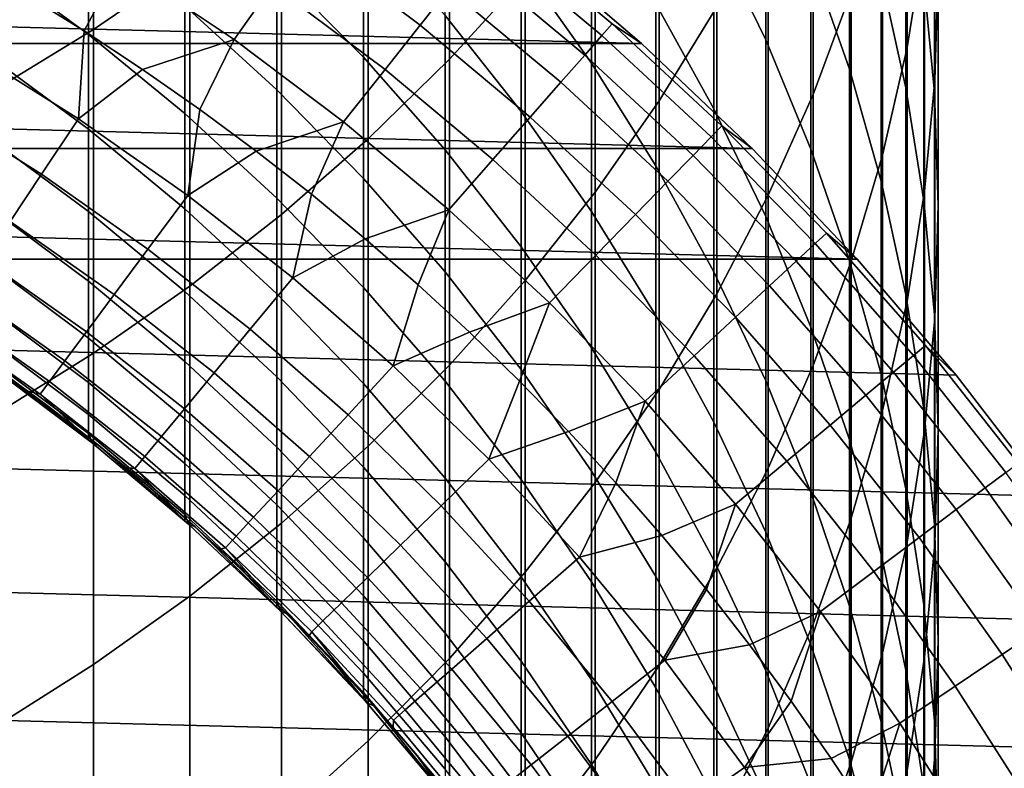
# Model space of a CAD drawing. Header units: metres. Extents: x -28 to 70, y -218 to 27.
# Tile 45 of 246: x 7.06 to 12.3, y -192.39 to -188.41. Entities that reach past the tile are written whole.
import ezdxf

# ---------------------------------------------------------------- set-up
doc = ezdxf.new("R2010")
doc.units = ezdxf.units.M
doc.layers.add('solid_10_261_002_XXX', color=7, linetype='CONTINUOUS')

msp = doc.modelspace()

# ---------------------------------------------------------------- linework, layer by layer
at = {"layer": 'solid_10_261_002_XXX'}
for points in [[(7.456467, -186.668076, 418.859619), (7.456467, -188.456528, 416.467438), (7.968838, -188.106049, 416.212799), (7.968838, -186.324677, 418.59549)], [(9.349153, -186.92308, 415.353302), (9.349153, -188.615677, 412.955475), (9.752155, -188.173203, 412.6521), (9.752155, -186.489075, 415.037994)], [(11.783843, -187.138672, 405.190216), (11.783843, -188.553574, 402.790253), (11.876726, -187.976593, 402.460632), (11.876726, -186.570908, 404.84494)], [(6.920588, -186.988144, 419.105804), (6.920588, -188.783203, 416.704773), (7.456467, -188.456528, 416.467438), (7.456467, -186.668076, 418.859619)], [(10.464751, -187.235855, 412.00946), (10.464751, -188.83699, 409.604309), (10.772099, -188.336029, 409.280609), (10.772099, -186.743927, 411.67218)], [(11.284048, -187.294647, 408.607697), (11.284048, -188.802841, 406.202209), (11.487036, -188.256409, 405.869904), (11.487036, -186.757492, 408.26059)], [(11.932165, -187.395981, 402.128906), (11.932165, -188.727158, 399.723083), (11.949986, -188.135895, 399.406403), (11.949986, -186.813583, 401.796204)], [(8.916676, -187.338104, 415.654846), (8.916676, -189.038773, 413.245544), (9.349153, -188.615677, 412.955475), (9.349153, -186.92308, 415.353302)], [(11.031618, -187.507355, 390.209808), (11.031618, -188.512939, 387.805389), (10.756376, -187.945221, 387.576996), (10.756376, -186.946091, 389.966003)], [(11.477005, -187.58284, 393.12149), (11.477005, -188.667923, 390.713928), (11.272079, -188.081909, 390.459381), (11.272079, -187.003983, 392.851044)], [(11.930133, -187.544678, 399.089752), (11.930133, -188.792801, 396.680969), (11.872668, -188.195084, 396.381561), (11.872668, -186.955368, 398.774109)], [(11.777773, -187.601212, 396.084045), (11.777773, -188.767212, 393.674866), (11.645746, -188.171204, 393.396393), (11.645746, -187.013031, 395.789398)], [(11.65381, -187.701096, 405.532227), (11.65381, -189.125137, 403.116791), (11.783843, -188.553574, 402.790253), (11.783843, -187.138672, 405.190216)], [(10.105136, -187.779175, 384.753815), (10.105136, -188.63562, 382.343994), (9.731189, -188.108185, 382.164642), (9.731189, -187.256821, 384.56012)], [(10.124413, -187.712784, 412.336456), (10.124413, -189.322678, 409.918152), (10.464751, -188.83699, 409.604309), (10.464751, -187.235855, 412.00946)], [(11.045485, -187.821381, 408.948059), (11.045485, -189.338669, 406.528046), (11.284048, -188.802841, 406.202209), (11.284048, -187.294647, 408.607697)], [(8.456086, -187.732849, 415.94165), (8.456086, -189.441208, 413.521454), (8.916676, -189.038773, 413.245544), (8.916676, -187.338104, 415.654846)], [(10.756376, -187.945221, 387.576996), (10.756376, -188.878723, 385.161591), (10.447225, -188.320374, 384.954529), (10.447225, -187.392731, 387.354767)], [(11.876726, -187.976593, 402.460632), (11.876726, -189.31662, 400.038818), (11.932165, -188.727158, 399.723083), (11.932165, -187.395981, 402.128906)], [(8.892533, -187.893768, 379.43689), (8.892533, -188.604935, 377.02594), (8.430468, -188.136459, 376.894684), (8.430468, -187.429047, 379.292877)], [(7.428144, -187.913422, 374.261047), (7.428144, -188.483215, 371.851471), (6.891044, -188.090607, 371.764282), (6.891044, -187.523346, 374.163177)], [(11.272079, -188.081909, 390.459381), (11.272079, -189.094086, 388.039154), (11.031618, -188.512939, 387.805389), (11.031618, -187.507355, 390.209808)], [(11.949986, -188.135895, 399.406403), (11.949986, -189.392441, 396.981384), (11.930133, -188.792801, 396.680969), (11.930133, -187.544678, 399.089752)], [(9.731189, -188.108185, 382.164642), (9.731189, -188.893784, 379.746796), (9.326563, -188.382523, 379.588348), (9.326563, -187.60144, 381.992279)], [(11.645746, -188.171204, 393.396393), (11.645746, -189.263565, 390.972626), (11.477005, -188.667923, 390.713928), (11.477005, -187.58284, 393.12149)], [(11.872668, -188.195084, 396.381561), (11.872668, -189.368988, 393.956024), (11.777773, -188.767212, 393.674866), (11.777773, -187.601212, 396.084045)], [(8.430468, -188.136459, 376.894684), (8.430468, -188.778107, 374.478027), (7.941825, -188.332108, 374.366119), (7.941825, -187.69368, 376.77063)], [(7.968838, -188.106049, 416.212799), (7.968838, -189.821671, 413.782318), (8.456086, -189.441208, 413.521454), (8.456086, -187.732849, 415.94165)], [(9.752155, -188.173203, 412.6521), (9.752155, -189.79155, 410.22113), (10.124413, -189.322678, 409.918152), (10.124413, -187.712784, 412.336456)], [(11.487036, -188.256409, 405.869904), (11.487036, -189.689453, 403.439178), (11.65381, -189.125137, 403.116791), (11.65381, -187.701096, 405.532227)], [(8.58322, -187.976624, 289.798401), (9.193361, -188.434494, 289.798401), (9.346621, -188.240845, 288.429871), (8.726308, -187.77536, 288.429871)], [(10.447225, -188.320374, 384.954529), (10.447225, -189.182098, 382.529846), (10.105136, -188.63562, 382.343994), (10.105136, -187.779175, 384.753815)], [(7.598282, -188.104233, 292.50061), (8.20316, -188.51123, 292.50061), (8.408746, -188.222046, 291.156036), (7.788708, -187.804855, 291.156036)], [(10.772099, -188.336029, 409.280609), (10.772099, -189.862228, 406.846436), (11.045485, -189.338669, 406.528046), (11.045485, -187.821381, 408.948059)], [(9.326563, -188.382523, 379.588348), (9.326563, -189.097656, 377.164001), (8.892533, -188.604935, 377.02594), (8.892533, -187.893768, 379.43689)], [(7.941825, -188.332108, 374.366119), (7.941825, -188.904617, 371.945068), (7.428144, -188.483215, 371.851471), (7.428144, -187.913422, 374.261047)], [(9.551372, -187.982147, 285.668823), (10.159945, -188.489853, 285.668823), (10.214375, -188.427917, 284.28064), (9.602541, -187.917511, 284.28064)], [(9.602541, -187.917511, 284.28064), (10.214375, -188.427917, 284.28064), (10.371525, -188.53125, 282.899994), (9.754466, -188.004242, 282.899994)], [(11.031618, -188.512939, 387.805389), (11.031618, -189.452469, 385.37439), (10.756376, -188.878723, 385.161591), (10.756376, -187.945221, 387.576996)], [(8.408746, -188.222046, 291.156036), (9.006485, -188.670593, 291.156036), (9.193361, -188.434494, 289.798401), (8.58322, -187.976624, 289.798401)], [(9.466021, -188.089996, 287.052612), (10.069156, -188.593155, 287.052612), (10.159945, -188.489853, 285.668823), (9.551372, -187.982147, 285.668823)], [(11.783843, -188.553574, 402.790253), (11.783843, -189.902405, 400.35257), (11.876726, -189.31662, 400.038818), (11.876726, -187.976593, 402.460632)], [(10.371217, -188.530991, 220.899994), (-10.371217, -188.530991, 220.899994), (-9.754444, -188.004227, 220.899994)], [(10.371217, -188.530991, 220.899994), (-9.754444, -188.004227, 220.899994), (9.754444, -188.004227, 220.899994)], [(9.754466, -188.004242, 221.899994), (10.371525, -188.53125, 221.899994), (10.371217, -188.530991, 220.899994), (9.754444, -188.004227, 220.899994)], [(9.754466, -188.004242, 282.899994), (10.371525, -188.53125, 282.899994), (10.371525, -188.53125, 221.899994), (9.754466, -188.004242, 221.899994)], [(6.773526, -188.554718, 295.15686), (7.088866, -188.268219, 293.828735), (6.767222, -188.080566, 293.828735)], [(7.428144, -188.483215, 371.851471), (7.428144, -188.986969, 369.427246), (6.891044, -188.592148, 369.3508), (6.891044, -188.090607, 371.764282)], [(7.088866, -188.268219, 293.828735), (7.40531, -188.464493, 293.828735), (7.598282, -188.104233, 292.50061)], [(7.40531, -188.464493, 293.828735), (7.716322, -188.669281, 293.828735), (8.20316, -188.51123, 292.50061), (7.598282, -188.104233, 292.50061)], [(9.346621, -188.240845, 288.429871), (9.942148, -188.737656, 288.429871), (10.069156, -188.593155, 287.052612), (9.466021, -188.089996, 287.052612)], [(11.477005, -188.667923, 390.713928), (11.477005, -189.686844, 388.277588), (11.272079, -189.094086, 388.039154), (11.272079, -188.081909, 390.459381)], [(7.456467, -188.456528, 416.467438), (7.456467, -190.178986, 414.027283), (7.968838, -189.821671, 413.782318), (7.968838, -188.106049, 416.212799)], [(8.892533, -188.604935, 377.02594), (8.892533, -189.249985, 374.596436), (8.430468, -188.778107, 374.478027), (8.430468, -188.136459, 376.894684)], [(10.105136, -188.63562, 382.343994), (10.105136, -189.425919, 379.911682), (9.731189, -188.893784, 379.746796), (9.731189, -188.108185, 382.164642)], [(11.932165, -188.727158, 399.723083), (11.932165, -189.992142, 397.281799), (11.949986, -189.392441, 396.981384), (11.949986, -188.135895, 399.406403)], [(9.349153, -188.615677, 412.955475), (9.349153, -190.242126, 410.512268), (9.752155, -189.79155, 410.22113), (9.752155, -188.173203, 412.6521)], [(11.777773, -188.767212, 393.674866), (11.777773, -189.866959, 391.234741), (11.645746, -189.263565, 390.972626), (11.645746, -188.171204, 393.396393)], [(11.930133, -188.792801, 396.680969), (11.930133, -189.974655, 394.239014), (11.872668, -189.368988, 393.956024), (11.872668, -188.195084, 396.381561)], [(8.20316, -188.51123, 292.50061), (8.786285, -188.948822, 292.50061), (9.006485, -188.670593, 291.156036), (8.408746, -188.222046, 291.156036)], [(9.193361, -188.434494, 289.798401), (9.779124, -188.923157, 289.798401), (9.942148, -188.737656, 288.429871), (9.346621, -188.240845, 288.429871)], [(11.284048, -188.802841, 406.202209), (11.284048, -190.244766, 403.756409), (11.487036, -189.689453, 403.439178), (11.487036, -188.256409, 405.869904)], [(6.773526, -188.554718, 295.15686), (7.375729, -188.931519, 295.15686), (7.40531, -188.464493, 293.828735), (7.088866, -188.268219, 293.828735)], [(8.430468, -188.778107, 374.478027), (8.430468, -189.3535, 372.044769), (7.941825, -188.904617, 371.945068), (7.941825, -188.332108, 374.366119)], [(10.756376, -188.878723, 385.161591), (10.756376, -189.745895, 382.721588), (10.447225, -189.182098, 382.529846), (10.447225, -188.320374, 384.954529)], [(10.464751, -188.83699, 409.604309), (10.464751, -190.371841, 407.156342), (10.772099, -189.862228, 406.846436), (10.772099, -188.336029, 409.280609)], [(9.731189, -188.893784, 379.746796), (9.731189, -189.613052, 377.308411), (9.326563, -189.097656, 377.164001), (9.326563, -188.382523, 379.588348)], [(6.920588, -188.783203, 416.704773), (6.920588, -190.512009, 414.255615), (7.456467, -190.178986, 414.027283), (7.456467, -188.456528, 416.467438)], [(7.375729, -188.931519, 295.15686), (7.716322, -188.669281, 293.828735), (7.40531, -188.464493, 293.828735)], [(9.006485, -188.670593, 291.156036), (9.58034, -189.149338, 291.156036), (9.779124, -188.923157, 289.798401), (9.193361, -188.434494, 289.798401)], [(10.159945, -188.489853, 285.668823), (10.741576, -189.028198, 285.668823), (10.799122, -188.969147, 284.28064), (10.214375, -188.427917, 284.28064)], [(10.214375, -188.427917, 284.28064), (10.799122, -188.969147, 284.28064), (10.960155, -189.089844, 282.899994), (10.371525, -188.53125, 282.899994)], [(7.941825, -188.904617, 371.945068), (7.941825, -189.410767, 369.509277), (7.428144, -188.986969, 369.427246), (7.428144, -188.483215, 371.851471)], [(7.716322, -188.669281, 293.828735), (8.021675, -188.882401, 293.828735), (8.20316, -188.51123, 292.50061)], [(8.021675, -188.882401, 293.828735), (8.321145, -189.103714, 293.828735), (8.786285, -188.948822, 292.50061), (8.20316, -188.51123, 292.50061)], [(10.069156, -188.593155, 287.052612), (10.645589, -189.126694, 287.052612), (10.741576, -189.028198, 285.668823), (10.159945, -188.489853, 285.668823)], [(11.272079, -189.094086, 388.039154), (11.272079, -190.03978, 385.592194), (11.031618, -189.452469, 385.37439), (11.031618, -188.512939, 387.805389)], [(10.960328, -189.090042, 220.899994), (-10.960328, -189.090042, 220.899994), (-10.371217, -188.530991, 220.899994)], [(10.960328, -189.090042, 220.899994), (-10.371217, -188.530991, 220.899994), (10.371217, -188.530991, 220.899994)], [(6.5934, -188.860413, 296.501465), (7.179589, -189.227188, 296.501465), (7.375729, -188.931519, 295.15686), (6.773526, -188.554718, 295.15686)], [(10.371525, -188.53125, 221.899994), (10.960155, -189.089844, 221.899994), (10.960328, -189.090042, 220.899994), (10.371217, -188.530991, 220.899994)], [(10.371525, -188.53125, 282.899994), (10.960155, -189.089844, 282.899994), (10.960155, -189.089844, 221.899994), (10.371525, -188.53125, 221.899994)], [(11.65381, -189.125137, 403.116791), (11.65381, -190.482666, 400.663361), (11.783843, -189.902405, 400.35257), (11.783843, -188.553574, 402.790253)], [(7.428144, -188.986969, 369.427246), (7.428144, -189.424332, 366.990143), (6.891044, -189.027557, 366.92453), (6.891044, -188.592148, 369.3508)], [(9.326563, -189.097656, 377.164001), (9.326563, -189.746292, 374.720978), (8.892533, -189.249985, 374.596436), (8.892533, -188.604935, 377.02594)], [(8.916676, -189.038773, 413.245544), (8.916676, -190.673004, 410.79071), (9.349153, -190.242126, 410.512268), (9.349153, -188.615677, 412.955475)], [(9.942148, -188.737656, 288.429871), (10.511311, -189.264465, 288.429871), (10.645589, -189.126694, 287.052612), (10.069156, -188.593155, 287.052612)], [(7.375729, -188.931519, 295.15686), (7.957025, -189.339828, 295.15686), (8.021675, -188.882401, 293.828735), (7.716322, -188.669281, 293.828735)], [(8.786285, -188.948822, 292.50061), (9.34611, -189.415848, 292.50061), (9.58034, -189.149338, 291.156036), (9.006485, -188.670593, 291.156036)], [(10.447225, -189.182098, 382.529846), (10.447225, -189.97728, 380.08255), (10.105136, -189.425919, 379.911682), (10.105136, -188.63562, 382.343994)], [(11.645746, -189.263565, 390.972626), (11.645746, -190.289337, 388.519958), (11.477005, -189.686844, 388.277588), (11.477005, -188.667923, 390.713928)], [(11.876726, -189.31662, 400.038818), (11.876726, -190.589996, 397.581299), (11.932165, -189.992142, 397.281799), (11.932165, -188.727158, 399.723083)], [(8.892533, -189.249985, 374.596436), (8.892533, -189.828445, 372.150238), (8.430468, -189.3535, 372.044769), (8.430468, -188.778107, 374.478027)], [(9.779124, -188.923157, 289.798401), (10.338954, -189.44133, 289.798401), (10.511311, -189.264465, 288.429871), (9.942148, -188.737656, 288.429871)], [(11.872668, -189.368988, 393.956024), (11.872668, -190.476212, 391.499359), (11.777773, -189.866959, 391.234741), (11.777773, -188.767212, 393.674866)], [(10.124413, -189.322678, 409.918152), (10.124413, -190.865906, 407.456787), (10.464751, -190.371841, 407.156342), (10.464751, -188.83699, 409.604309)], [(11.045485, -189.338669, 406.528046), (11.045485, -190.789291, 404.067505), (11.284048, -190.244766, 403.756409), (11.284048, -188.802841, 406.202209)], [(11.949986, -189.392441, 396.981384), (11.949986, -190.582291, 394.522919), (11.930133, -189.974655, 394.239014), (11.930133, -188.792801, 396.680969)], [(6.440533, -189.119843, 297.8591), (7.013131, -189.478119, 297.8591), (7.179589, -189.227188, 296.501465), (6.5934, -188.860413, 296.501465)], [(7.957025, -189.339828, 295.15686), (8.321145, -189.103714, 293.828735), (8.021675, -188.882401, 293.828735)], [(11.031618, -189.452469, 385.37439), (11.031618, -190.325241, 382.91864), (10.756376, -189.745895, 382.721588), (10.756376, -188.878723, 385.161591)], [(7.179589, -189.227188, 296.501465), (7.745427, -189.624634, 296.501465), (7.957025, -189.339828, 295.15686), (7.375729, -188.931519, 295.15686)], [(8.430468, -189.3535, 372.044769), (8.430468, -189.862213, 369.59668), (7.941825, -189.410767, 369.509277), (7.941825, -188.904617, 371.945068)], [(9.58034, -189.149338, 291.156036), (10.128791, -189.656967, 291.156036), (10.338954, -189.44133, 289.798401), (9.779124, -188.923157, 289.798401)], [(10.105136, -189.425919, 379.911682), (10.105136, -190.149506, 377.45871), (9.731189, -189.613052, 377.308411), (9.731189, -188.893784, 379.746796)], [(7.941825, -189.410767, 369.509277), (7.941825, -189.850204, 367.060608), (7.428144, -189.424332, 366.990143), (7.428144, -188.986969, 369.427246)], [(8.321145, -189.103714, 293.828735), (8.614512, -189.333069, 293.828735), (8.786285, -188.948822, 292.50061)], [(8.614512, -189.333069, 293.828735), (8.901562, -189.570267, 293.828735), (9.34611, -189.415848, 292.50061), (8.786285, -188.948822, 292.50061)], [(10.741576, -189.028198, 285.668823), (11.294723, -189.595779, 285.668823), (11.355231, -189.539764, 284.28064), (10.799122, -188.969147, 284.28064)], [(10.799122, -188.969147, 284.28064), (11.355231, -189.539764, 284.28064), (11.518744, -189.678482, 282.899994), (10.960155, -189.089844, 282.899994)], [(7.428144, -189.424332, 366.990143), (7.428144, -189.794952, 364.542023), (6.891044, -189.39653, 364.487274), (6.891044, -189.027557, 366.92453)], [(8.456086, -189.441208, 413.521454), (8.456086, -191.082809, 411.055511), (8.916676, -190.673004, 410.79071), (8.916676, -189.038773, 413.245544)], [(10.645589, -189.126694, 287.052612), (11.193792, -189.689194, 287.052612), (11.294723, -189.595779, 285.668823), (10.741576, -189.028198, 285.668823)], [(11.518719, -189.678452, 220.899994), (-11.518719, -189.678452, 220.899994), (-10.960328, -189.090042, 220.899994)], [(11.518719, -189.678452, 220.899994), (-10.960328, -189.090042, 220.899994), (10.960328, -189.090042, 220.899994)], [(9.731189, -189.613052, 377.308411), (9.731189, -190.265442, 374.851257), (9.326563, -189.746292, 374.720978), (9.326563, -189.097656, 377.164001)], [(10.960155, -189.089844, 221.899994), (11.518744, -189.678482, 221.899994), (11.518719, -189.678452, 220.899994), (10.960328, -189.090042, 220.899994)], [(10.960155, -189.089844, 282.899994), (11.518744, -189.678482, 282.899994), (11.518744, -189.678482, 221.899994), (10.960155, -189.089844, 221.899994)], [(11.477005, -189.686844, 388.277588), (11.477005, -190.638824, 385.814362), (11.272079, -190.03978, 385.592194), (11.272079, -189.094086, 388.039154)], [(7.957025, -189.339828, 295.15686), (8.515766, -189.778503, 295.15686), (8.614512, -189.333069, 293.828735), (8.321145, -189.103714, 293.828735)], [(9.34611, -189.415848, 292.50061), (9.881152, -189.911072, 292.50061), (10.128791, -189.656967, 291.156036), (9.58034, -189.149338, 291.156036)], [(10.511311, -189.264465, 288.429871), (11.0526, -189.819885, 288.429871), (11.193792, -189.689194, 287.052612), (10.645589, -189.126694, 287.052612)], [(11.487036, -189.689453, 403.439178), (11.487036, -191.055588, 400.970215), (11.65381, -190.482666, 400.663361), (11.65381, -189.125137, 403.116791)], [(10.756376, -189.745895, 382.721588), (10.756376, -190.546112, 380.25882), (10.447225, -189.97728, 380.08255), (10.447225, -189.182098, 382.529846)], [(7.013131, -189.478119, 297.8591), (7.56585, -189.866348, 297.8591), (7.745427, -189.624634, 296.501465), (7.179589, -189.227188, 296.501465)], [(9.326563, -189.746292, 374.720978), (9.326563, -190.327957, 372.2612), (8.892533, -189.828445, 372.150238), (8.892533, -189.249985, 374.596436)], [(10.338954, -189.44133, 289.798401), (10.871367, -189.987625, 289.798401), (11.0526, -189.819885, 288.429871), (10.511311, -189.264465, 288.429871)], [(11.777773, -189.866959, 391.234741), (11.777773, -190.899658, 388.765472), (11.645746, -190.289337, 388.519958), (11.645746, -189.263565, 390.972626)], [(7.745427, -189.624634, 296.501465), (8.28931, -190.051651, 296.501465), (8.515766, -189.778503, 295.15686), (7.957025, -189.339828, 295.15686)], [(8.892533, -189.828445, 372.150238), (8.892533, -190.339859, 369.689148), (8.430468, -189.862213, 369.59668), (8.430468, -189.3535, 372.044769)], [(8.515766, -189.778503, 295.15686), (8.901562, -189.570267, 293.828735), (8.614512, -189.333069, 293.828735)], [(9.752155, -189.79155, 410.22113), (9.752155, -191.34288, 407.746826), (10.124413, -190.865906, 407.456787), (10.124413, -189.322678, 409.918152)], [(10.772099, -189.862228, 406.846436), (10.772099, -191.32135, 404.37146), (11.045485, -190.789291, 404.067505), (11.045485, -189.338669, 406.528046)], [(11.783843, -189.902405, 400.35257), (11.783843, -191.184128, 397.878937), (11.876726, -190.589996, 397.581299), (11.876726, -189.31662, 400.038818)], [(7.428144, -189.794952, 364.542023), (7.428144, -190.098572, 362.084686), (6.891044, -189.698807, 362.040833), (6.891044, -189.39653, 364.487274)], [(8.430468, -189.862213, 369.59668), (8.430468, -190.303864, 367.13562), (7.941825, -189.850204, 367.060608), (7.941825, -189.410767, 369.509277)], [(11.930133, -189.974655, 394.239014), (11.930133, -191.089371, 391.765686), (11.872668, -190.476212, 391.499359), (11.872668, -189.368988, 393.956024)], [(11.932165, -189.992142, 397.281799), (11.932165, -191.189972, 394.806854), (11.949986, -190.582291, 394.522919), (11.949986, -189.392441, 396.981384)], [(7.941825, -189.850204, 367.060608), (7.941825, -190.222595, 364.6008), (7.428144, -189.794952, 364.542023), (7.428144, -189.424332, 366.990143)], [(7.968838, -189.821671, 413.782318), (7.968838, -191.470261, 411.305878), (8.456086, -191.082809, 411.055511), (8.456086, -189.441208, 413.521454)], [(8.901562, -189.570267, 293.828735), (9.182081, -189.81517, 293.828735), (9.34611, -189.415848, 292.50061)], [(9.182081, -189.81517, 293.828735), (9.455868, -190.067566, 293.828735), (9.881152, -189.911072, 292.50061), (9.34611, -189.415848, 292.50061)], [(10.447225, -189.97728, 380.08255), (10.447225, -190.705307, 377.614441), (10.105136, -190.149506, 377.45871), (10.105136, -189.425919, 379.911682)], [(10.128791, -189.656967, 291.156036), (10.650381, -190.192169, 291.156036), (10.871367, -189.987625, 289.798401), (10.338954, -189.44133, 289.798401)], [(11.272079, -190.03978, 385.592194), (11.272079, -190.918289, 383.120331), (11.031618, -190.325241, 382.91864), (11.031618, -189.452469, 385.37439)], [(6.876617, -189.683899, 299.227631), (7.418578, -190.064575, 299.227631), (7.56585, -189.866348, 297.8591), (7.013131, -189.478119, 297.8591)], [(8.515766, -189.778503, 295.15686), (9.050368, -190.246277, 295.15686), (9.182081, -189.81517, 293.828735), (8.901562, -189.570267, 293.828735)], [(11.294723, -189.595779, 285.668823), (11.817918, -190.191071, 285.668823), (11.881228, -190.13826, 284.28064), (11.355231, -189.539764, 284.28064)], [(11.355231, -189.539764, 284.28064), (11.881228, -190.13826, 284.28064), (12.045762, -190.295532, 282.899994), (11.518744, -189.678482, 282.899994)], [(10.105136, -190.149506, 377.45871), (10.105136, -190.805801, 374.986877), (9.731189, -190.265442, 374.851257), (9.731189, -189.613052, 377.308411)], [(11.193792, -189.689194, 287.052612), (11.712312, -190.279175, 287.052612), (11.817918, -190.191071, 285.668823), (11.294723, -189.595779, 285.668823)], [(7.56585, -189.866348, 297.8591), (8.097123, -190.283463, 297.8591), (8.28931, -190.051651, 296.501465), (7.745427, -189.624634, 296.501465)], [(9.881152, -189.911072, 292.50061), (10.38999, -190.433182, 292.50061), (10.650381, -190.192169, 291.156036), (10.128791, -189.656967, 291.156036)], [(12.539787, -190.939407, 220.899994), (-12.045615, -190.295349, 220.899994), (-11.518719, -189.678452, 220.899994), (12.045615, -190.295349, 220.899994)], [(12.045615, -190.295349, 220.899994), (-11.518719, -189.678452, 220.899994), (11.518719, -189.678452, 220.899994)], [(6.770264, -189.844223, 300.604889), (7.303842, -190.219009, 300.604889), (7.418578, -190.064575, 299.227631), (6.876617, -189.683899, 299.227631)], [(7.428144, -190.098572, 362.084686), (7.428144, -190.334946, 359.619995), (6.891044, -189.934143, 359.587067), (6.891044, -189.698807, 362.040833)], [(11.0526, -189.819885, 288.429871), (11.564579, -190.40242, 288.429871), (11.712312, -190.279175, 287.052612), (11.193792, -189.689194, 287.052612)], [(11.284048, -190.244766, 403.756409), (11.284048, -191.619339, 401.272156), (11.487036, -191.055588, 400.970215), (11.487036, -189.689453, 403.439178)], [(11.645746, -190.289337, 388.519958), (11.645746, -191.247711, 386.040161), (11.477005, -190.638824, 385.814362), (11.477005, -189.686844, 388.277588)], [(11.518744, -189.678482, 221.899994), (12.045762, -190.295532, 221.899994), (12.045615, -190.295349, 220.899994), (11.518719, -189.678452, 220.899994)], [(11.518744, -189.678482, 282.899994), (12.045762, -190.295532, 282.899994), (12.045762, -190.295532, 221.899994), (11.518744, -189.678482, 221.899994)], [(8.28931, -190.051651, 296.501465), (8.809695, -190.506989, 296.501465), (9.050368, -190.246277, 295.15686), (8.515766, -189.778503, 295.15686)], [(9.731189, -190.265442, 374.851257), (9.731189, -190.850479, 372.377228), (9.326563, -190.327957, 372.2612), (9.326563, -189.746292, 374.720978)], [(11.031618, -190.325241, 382.91864), (11.031618, -191.130615, 380.439941), (10.756376, -190.546112, 380.25882), (10.756376, -189.745895, 382.721588)], [(7.941825, -190.222595, 364.6008), (7.941825, -190.527664, 362.131775), (7.428144, -190.098572, 362.084686), (7.428144, -189.794952, 364.542023)], [(7.456467, -190.178986, 414.027283), (7.456467, -191.834137, 411.540985), (7.968838, -191.470261, 411.305878), (7.968838, -189.821671, 413.782318)], [(9.326563, -190.327957, 372.2612), (9.326563, -190.842224, 369.786407), (8.892533, -190.339859, 369.689148), (8.892533, -189.828445, 372.150238)], [(9.050368, -190.246277, 295.15686), (9.455868, -190.067566, 293.828735), (9.182081, -189.81517, 293.828735)], [(9.349153, -190.242126, 410.512268), (9.349153, -191.801239, 408.025574), (9.752155, -191.34288, 407.746826), (9.752155, -189.79155, 410.22113)], [(10.871367, -189.987625, 289.798401), (11.374951, -190.560608, 289.798401), (11.564579, -190.40242, 288.429871), (11.0526, -189.819885, 288.429871)], [(6.694238, -189.958832, 301.988678), (7.221824, -190.329407, 301.988678), (7.303842, -190.219009, 300.604889), (6.770264, -189.844223, 300.604889)], [(7.418578, -190.064575, 299.227631), (7.939509, -190.473572, 299.227631), (8.097123, -190.283463, 297.8591), (7.56585, -189.866348, 297.8591)], [(8.430468, -190.303864, 367.13562), (8.430468, -190.678146, 364.663422), (7.941825, -190.222595, 364.6008), (7.941825, -189.850204, 367.060608)], [(8.892533, -190.339859, 369.689148), (8.892533, -190.783875, 367.215027), (8.430468, -190.303864, 367.13562), (8.430468, -189.862213, 369.59668)], [(10.464751, -190.371841, 407.156342), (10.464751, -191.839233, 404.667328), (10.772099, -191.32135, 404.37146), (10.772099, -189.862228, 406.846436)], [(11.872668, -190.476212, 391.499359), (11.872668, -191.5159, 389.013367), (11.777773, -190.899658, 388.765472), (11.777773, -189.866959, 391.234741)], [(7.428144, -190.334946, 359.619995), (7.428144, -190.503922, 357.149719), (6.891044, -190.102356, 357.127777), (6.891044, -189.934143, 359.587067)], [(9.455868, -190.067566, 293.828735), (9.722718, -190.327286, 293.828735), (9.881152, -189.911072, 292.50061)], [(9.722718, -190.327286, 293.828735), (9.982438, -190.594131, 293.828735), (10.38999, -190.433182, 292.50061), (9.881152, -189.911072, 292.50061)], [(11.65381, -190.482666, 400.663361), (11.65381, -191.772675, 398.173767), (11.783843, -191.184128, 397.878937), (11.783843, -189.902405, 400.35257)], [(6.64866, -190.027527, 303.376862), (7.172654, -190.395599, 303.376862), (7.221824, -190.329407, 301.988678), (6.694238, -189.958832, 301.988678)], [(10.756376, -190.546112, 380.25882), (10.756376, -191.278748, 377.775116), (10.447225, -190.705307, 377.614441), (10.447225, -189.97728, 380.08255)], [(10.650381, -190.192169, 291.156036), (11.143728, -190.75351, 291.156036), (11.374951, -190.560608, 289.798401), (10.871367, -189.987625, 289.798401)], [(11.949986, -190.582291, 394.522919), (11.949986, -191.704529, 392.032898), (11.930133, -191.089371, 391.765686), (11.930133, -189.974655, 394.239014)], [(6.837697, -190.18866, 304.757507), (7.106823, -190.380814, 304.757507), (7.172654, -190.395599, 303.376862), (6.64866, -190.027527, 303.376862)], [(11.477005, -190.638824, 385.814362), (11.477005, -191.523178, 383.32605), (11.272079, -190.918289, 383.120331), (11.272079, -190.03978, 385.592194)], [(11.876726, -190.589996, 397.581299), (11.876726, -191.795776, 395.089905), (11.932165, -191.189972, 394.806854), (11.932165, -189.992142, 397.281799)], [(7.303842, -190.219009, 300.604889), (7.816717, -190.621674, 300.604889), (7.939509, -190.473572, 299.227631), (7.418578, -190.064575, 299.227631)], [(8.097123, -190.283463, 297.8591), (8.605444, -190.728241, 297.8591), (8.809695, -190.506989, 296.501465), (8.28931, -190.051651, 296.501465)], [(9.050368, -190.246277, 295.15686), (9.559317, -190.741852, 295.15686), (9.722718, -190.327286, 293.828735), (9.455868, -190.067566, 293.828735)], [(7.428144, -190.503922, 357.149719), (7.428144, -190.605347, 354.675781), (6.891044, -190.203339, 354.664795), (6.891044, -190.102356, 357.127777)], [(7.941825, -190.527664, 362.131775), (7.941825, -190.765167, 359.655334), (7.428144, -190.334946, 359.619995), (7.428144, -190.098572, 362.084686)], [(11.817918, -190.191071, 285.668823), (12.309773, -190.812515, 285.668823), (12.37572, -190.763031, 284.28064), (11.881228, -190.13826, 284.28064)], [(11.881228, -190.13826, 284.28064), (12.37572, -190.763031, 284.28064), (12.539763, -190.939331, 282.899994), (12.045762, -190.295532, 282.899994)], [(6.837697, -190.18866, 304.757507), (6.944026, -190.263245, 320.899994), (7.215568, -190.4617, 320.899994), (7.106823, -190.380814, 304.757507)], [(6.920588, -190.512009, 414.255615), (6.920588, -192.173279, 411.760132), (7.456467, -191.834137, 411.540985), (7.456467, -190.178986, 414.027283)], [(10.447225, -190.705307, 377.614441), (10.447225, -191.365662, 375.12735), (10.105136, -190.805801, 374.986877), (10.105136, -190.149506, 377.45871)], [(10.38999, -190.433182, 292.50061), (10.871276, -190.980789, 292.50061), (11.143728, -190.75351, 291.156036), (10.650381, -190.192169, 291.156036)], [(11.712312, -190.279175, 287.052612), (12.199773, -190.895065, 287.052612), (12.309773, -190.812515, 285.668823), (11.817918, -190.191071, 285.668823)], [(7.428144, -190.605347, 354.675781), (7.428144, -190.63916, 352.200012), (6.915122, -190.254044, 352.200012), (6.891044, -190.203339, 354.664795)], [(7.221824, -190.329407, 301.988678), (7.72894, -190.727554, 301.988678), (7.816717, -190.621674, 300.604889), (7.303842, -190.219009, 300.604889)], [(8.430468, -190.678146, 364.663422), (8.430468, -190.984741, 362.181915), (7.941825, -190.527664, 362.131775), (7.941825, -190.222595, 364.6008)], [(8.809695, -190.506989, 296.501465), (9.305109, -190.98938, 296.501465), (9.559317, -190.741852, 295.15686), (9.050368, -190.246277, 295.15686)], [(8.916676, -190.673004, 410.79071), (8.916676, -192.239563, 408.292114), (9.349153, -191.801239, 408.025574), (9.349153, -190.242126, 410.512268)], [(11.045485, -190.789291, 404.067505), (11.045485, -192.17218, 401.568268), (11.284048, -191.619339, 401.272156), (11.284048, -190.244766, 403.756409)], [(12.999373, -191.608063, 220.899994), (-12.539787, -190.939407, 220.899994), (-12.045615, -190.295349, 220.899994), (12.539787, -190.939407, 220.899994)], [(6.915213, -190.254135, 320.899994), (6.915122, -190.254044, 352.200012), (7.428144, -190.63916, 352.200012)], [(7.450587, -190.657043, 320.899994), (6.915213, -190.254135, 320.899994), (7.428144, -190.63916, 352.200012), (7.450703, -190.65712, 352.200012)], [(6.944026, -190.263245, 320.899994), (6.915213, -190.254135, 320.899994), (7.450587, -190.657043, 320.899994)], [(7.215568, -190.4617, 320.899994), (6.944026, -190.263245, 320.899994), (7.450587, -190.657043, 320.899994)], [(7.939509, -190.473572, 299.227631), (8.437935, -190.909698, 299.227631), (8.605444, -190.728241, 297.8591), (8.097123, -190.283463, 297.8591)], [(8.892533, -190.783875, 367.215027), (8.892533, -191.160126, 364.729675), (8.430468, -190.678146, 364.663422), (8.430468, -190.303864, 367.13562)], [(10.105136, -190.805801, 374.986877), (10.105136, -191.394333, 372.498016), (9.731189, -190.850479, 372.377228), (9.731189, -190.265442, 374.851257)], [(11.564579, -190.40242, 288.429871), (12.045891, -191.010544, 288.429871), (12.199773, -190.895065, 287.052612), (11.712312, -190.279175, 287.052612)], [(11.777773, -190.899658, 388.765472), (11.777773, -191.864517, 386.268921), (11.645746, -191.247711, 386.040161), (11.645746, -190.289337, 388.519958)], [(12.045762, -190.295532, 221.899994), (12.539763, -190.939331, 221.899994), (12.539787, -190.939407, 220.899994), (12.045615, -190.295349, 220.899994)], [(12.045762, -190.295532, 282.899994), (12.539763, -190.939331, 282.899994), (12.539763, -190.939331, 221.899994), (12.045762, -190.295532, 221.899994)], [(7.172654, -190.395599, 303.376862), (7.676317, -190.791016, 303.376862), (7.72894, -190.727554, 301.988678), (7.221824, -190.329407, 301.988678)], [(7.941825, -190.765167, 359.655334), (7.941825, -190.934937, 357.173309), (7.428144, -190.503922, 357.149719), (7.428144, -190.334946, 359.619995)], [(9.326563, -190.842224, 369.786407), (9.326563, -191.288696, 367.298523), (8.892533, -190.783875, 367.215027), (8.892533, -190.339859, 369.689148)], [(9.731189, -190.850479, 372.377228), (9.731189, -191.367722, 369.888153), (9.326563, -190.842224, 369.786407), (9.326563, -190.327957, 372.2612)], [(9.559317, -190.741852, 295.15686), (9.982438, -190.594131, 293.828735), (9.722718, -190.327286, 293.828735)], [(11.272079, -190.918289, 383.120331), (11.272079, -191.728943, 380.625366), (11.031618, -191.130615, 380.439941), (11.031618, -190.325241, 382.91864)], [(7.106823, -190.380814, 304.757507), (7.215568, -190.4617, 320.899994), (7.481603, -190.667847, 320.899994), (7.370553, -190.580307, 304.757507)], [(7.106823, -190.380814, 304.757507), (7.370553, -190.580307, 304.757507), (7.172654, -190.395599, 303.376862)], [(7.370553, -190.580307, 304.757507), (7.628685, -190.787003, 304.757507), (7.676317, -190.791016, 303.376862), (7.172654, -190.395599, 303.376862)], [(10.124413, -190.865906, 407.456787), (10.124413, -192.341324, 404.954193), (10.464751, -191.839233, 404.667328), (10.464751, -190.371841, 407.156342)], [(11.374951, -190.560608, 289.798401), (11.848371, -191.158768, 289.798401), (12.045891, -191.010544, 288.429871), (11.564579, -190.40242, 288.429871)], [(7.481603, -190.667847, 320.899994), (7.215568, -190.4617, 320.899994), (7.450587, -190.657043, 320.899994)], [(9.982438, -190.594131, 293.828735), (10.234837, -190.86792, 293.828735), (10.38999, -190.433182, 292.50061)], [(10.234837, -190.86792, 293.828735), (10.479729, -191.148438, 293.828735), (10.871276, -190.980789, 292.50061), (10.38999, -190.433182, 292.50061)], [(7.941825, -190.934937, 357.173309), (7.941825, -191.036865, 354.687592), (7.428144, -190.605347, 354.675781), (7.428144, -190.503922, 357.149719)], [(7.816717, -190.621674, 300.604889), (8.307434, -191.051056, 300.604889), (8.437935, -190.909698, 299.227631), (7.939509, -190.473572, 299.227631)], [(8.605444, -190.728241, 297.8591), (9.089372, -191.199463, 297.8591), (9.305109, -190.98938, 296.501465), (8.809695, -190.506989, 296.501465)], [(11.487036, -191.055588, 400.970215), (11.487036, -192.35376, 398.464844), (11.65381, -191.772675, 398.173767), (11.65381, -190.482666, 400.663361)], [(11.930133, -191.089371, 391.765686), (11.930133, -192.136108, 389.262848), (11.872668, -191.5159, 389.013367), (11.872668, -190.476212, 391.499359)], [(8.430468, -190.984741, 362.181915), (8.430468, -191.22345, 359.692963), (7.941825, -190.765167, 359.655334), (7.941825, -190.527664, 362.131775)], [(11.031618, -191.130615, 380.439941), (11.031618, -191.867981, 377.940186), (10.756376, -191.278748, 377.775116), (10.756376, -190.546112, 380.25882)], [(11.143728, -190.75351, 291.156036), (11.607525, -191.339493, 291.156036), (11.848371, -191.158768, 289.798401), (11.374951, -190.560608, 289.798401)], [(7.370553, -190.580307, 304.757507), (7.481603, -190.667847, 320.899994), (7.742175, -190.881699, 320.899994), (7.628685, -190.787003, 304.757507)], [(7.450703, -190.65712, 352.200012), (7.428144, -190.63916, 352.200012), (7.428144, -190.605347, 354.675781)], [(7.941825, -191.036865, 354.687592), (7.941825, -191.070831, 352.200012), (7.450703, -190.65712, 352.200012), (7.428144, -190.605347, 354.675781)], [(9.559317, -190.741852, 295.15686), (10.041167, -191.263824, 295.15686), (10.234837, -190.86792, 293.828735), (9.982438, -190.594131, 293.828735)], [(11.783843, -191.184128, 397.878937), (11.783843, -192.397827, 395.371216), (11.876726, -191.795776, 395.089905), (11.876726, -190.589996, 397.581299)], [(11.932165, -191.189972, 394.806854), (11.932165, -192.319733, 392.30011), (11.949986, -191.704529, 392.032898), (11.949986, -190.582291, 394.522919)], [(7.450587, -190.657043, 320.899994), (7.450703, -190.65712, 352.200012), (7.941825, -191.070831, 352.200012)], [(7.962928, -191.089661, 320.899994), (7.450587, -190.657043, 320.899994), (7.941825, -191.070831, 352.200012), (7.962842, -191.089569, 352.200012)], [(7.481603, -190.667847, 320.899994), (7.450587, -190.657043, 320.899994), (7.962928, -191.089661, 320.899994)], [(7.742175, -190.881699, 320.899994), (7.481603, -190.667847, 320.899994), (7.962928, -191.089661, 320.899994)], [(7.72894, -190.727554, 301.988678), (8.214147, -191.152115, 301.988678), (8.307434, -191.051056, 300.604889), (7.816717, -190.621674, 300.604889)], [(11.645746, -191.247711, 386.040161), (11.645746, -192.138, 383.535126), (11.477005, -191.523178, 383.32605), (11.477005, -190.638824, 385.814362)], [(8.892533, -191.160126, 364.729675), (8.892533, -191.468369, 362.234985), (8.430468, -190.984741, 362.181915), (8.430468, -190.678146, 364.663422)], [(8.456086, -191.082809, 411.055511), (8.456086, -192.656448, 408.545624), (8.916676, -192.239563, 408.292114), (8.916676, -190.673004, 410.79071)], [(10.756376, -191.278748, 377.775116), (10.756376, -191.943268, 375.272308), (10.447225, -191.365662, 375.12735), (10.447225, -190.705307, 377.614441)], [(7.676317, -190.791016, 303.376862), (8.15822, -191.212692, 303.376862), (8.214147, -191.152115, 301.988678), (7.72894, -190.727554, 301.988678)], [(8.430468, -191.22345, 359.692963), (8.430468, -191.394073, 357.198425), (7.941825, -190.934937, 357.173309), (7.941825, -190.765167, 359.655334)], [(8.437935, -190.909698, 299.227631), (8.912442, -191.371735, 299.227631), (9.089372, -191.199463, 297.8591), (8.605444, -190.728241, 297.8591)], [(9.305109, -190.98938, 296.501465), (9.774147, -191.497467, 296.501465), (10.041167, -191.263824, 295.15686), (9.559317, -190.741852, 295.15686)], [(10.871276, -190.980789, 292.50061), (11.323732, -191.55246, 292.50061), (11.607525, -191.339493, 291.156036), (11.143728, -190.75351, 291.156036)], [(7.628685, -190.787003, 304.757507), (7.742175, -190.881699, 320.899994), (7.996495, -191.102615, 320.899994), (7.881024, -191.000717, 304.757507)], [(7.628685, -190.787003, 304.757507), (7.881024, -191.000717, 304.757507), (7.676317, -190.791016, 303.376862)], [(7.881024, -191.000717, 304.757507), (8.127378, -191.221313, 304.757507), (8.15822, -191.212692, 303.376862), (7.676317, -190.791016, 303.376862)], [(9.326563, -191.288696, 367.298523), (9.326563, -191.667053, 364.799347), (8.892533, -191.160126, 364.729675), (8.892533, -190.783875, 367.215027)], [(10.447225, -191.365662, 375.12735), (10.447225, -191.957825, 372.623169), (10.105136, -191.394333, 372.498016), (10.105136, -190.805801, 374.986877)], [(10.772099, -191.32135, 404.37146), (10.772099, -192.712326, 401.857574), (11.045485, -192.17218, 401.568268), (11.045485, -190.789291, 404.067505)], [(12.199773, -190.895065, 287.052612), (12.654881, -191.535233, 287.052612), (12.768986, -191.45845, 285.668823), (12.309773, -190.812515, 285.668823)], [(9.731189, -191.367722, 369.888153), (9.731189, -191.816772, 367.385864), (9.326563, -191.288696, 367.298523), (9.326563, -190.842224, 369.786407)], [(10.105136, -191.394333, 372.498016), (10.105136, -191.914673, 369.994019), (9.731189, -191.367722, 369.888153), (9.731189, -190.850479, 372.377228)], [(9.752155, -191.34288, 407.746826), (9.752155, -192.82605, 405.23111), (10.124413, -192.341324, 404.954193), (10.124413, -190.865906, 407.456787)], [(10.041167, -191.263824, 295.15686), (10.479729, -191.148438, 293.828735), (10.234837, -190.86792, 293.828735)], [(7.996495, -191.102615, 320.899994), (7.742175, -190.881699, 320.899994), (7.962928, -191.089661, 320.899994)], [(8.307434, -191.051056, 300.604889), (8.774603, -191.505951, 300.604889), (8.912442, -191.371735, 299.227631), (8.437935, -190.909698, 299.227631)], [(11.477005, -191.523178, 383.32605), (11.477005, -192.339233, 380.814484), (11.272079, -191.728943, 380.625366), (11.272079, -190.918289, 383.120331)], [(11.872668, -191.5159, 389.013367), (11.872668, -192.487305, 386.499878), (11.777773, -191.864517, 386.268921), (11.777773, -190.899658, 388.765472)], [(12.045891, -191.010544, 288.429871), (12.495259, -191.642639, 288.429871), (12.654881, -191.535233, 287.052612), (12.199773, -190.895065, 287.052612)], [(13.423374, -192.299973, 220.899994), (-12.999373, -191.608063, 220.899994), (-12.539787, -190.939407, 220.899994), (12.999373, -191.608063, 220.899994)], [(8.430468, -191.394073, 357.198425), (8.430468, -191.496506, 354.700134), (7.941825, -191.036865, 354.687592), (7.941825, -190.934937, 357.173309)], [(8.892533, -191.468369, 362.234985), (8.892533, -191.708344, 359.732788), (8.430468, -191.22345, 359.692963), (8.430468, -190.984741, 362.181915)], [(10.479729, -191.148438, 293.828735), (10.716934, -191.435486, 293.828735), (10.871276, -190.980789, 292.50061)], [(10.716934, -191.435486, 293.828735), (10.94628, -191.728851, 293.828735), (11.323732, -191.55246, 292.50061), (10.871276, -190.980789, 292.50061)], [(7.881024, -191.000717, 304.757507), (7.996495, -191.102615, 320.899994), (8.244065, -191.33017, 320.899994), (8.127378, -191.221313, 304.757507)], [(7.962842, -191.089569, 352.200012), (7.941825, -191.070831, 352.200012), (7.941825, -191.036865, 354.687592)], [(8.430468, -191.496506, 354.700134), (8.430468, -191.530655, 352.200012), (7.962842, -191.089569, 352.200012), (7.941825, -191.036865, 354.687592)], [(9.089372, -191.199463, 297.8591), (9.547534, -191.695755, 297.8591), (9.774147, -191.497467, 296.501465), (9.305109, -190.98938, 296.501465)], [(11.848371, -191.158768, 289.798401), (12.290371, -191.780487, 289.798401), (12.495259, -191.642639, 288.429871), (12.045891, -191.010544, 288.429871)], [(7.962928, -191.089661, 320.899994), (7.962842, -191.089569, 352.200012), (8.430468, -191.530655, 352.200012)], [(8.449912, -191.550095, 320.899994), (7.962928, -191.089661, 320.899994), (8.430468, -191.530655, 352.200012), (8.449926, -191.550079, 352.200012)], [(7.996495, -191.102615, 320.899994), (7.962928, -191.089661, 320.899994), (8.449912, -191.550095, 320.899994)], [(7.968838, -191.470261, 411.305878), (7.968838, -193.050598, 408.785309), (8.456086, -192.656448, 408.545624), (8.456086, -191.082809, 411.055511)], [(8.214147, -191.152115, 301.988678), (8.676069, -191.601898, 301.988678), (8.774603, -191.505951, 300.604889), (8.307434, -191.051056, 300.604889)], [(11.284048, -191.619339, 401.272156), (11.284048, -192.925552, 398.751282), (11.487036, -192.35376, 398.464844), (11.487036, -191.055588, 400.970215)], [(11.949986, -191.704529, 392.032898), (11.949986, -192.758347, 389.513153), (11.930133, -192.136108, 389.262848), (11.930133, -191.089371, 391.765686)], [(8.244065, -191.33017, 320.899994), (7.996495, -191.102615, 320.899994), (8.449912, -191.550095, 320.899994)], [(11.272079, -191.728943, 380.625366), (11.272079, -192.471146, 378.109192), (11.031618, -191.867981, 377.940186), (11.031618, -191.130615, 380.439941)], [(8.15822, -191.212692, 303.376862), (8.616998, -191.659424, 303.376862), (8.676069, -191.601898, 301.988678), (8.214147, -191.152115, 301.988678)], [(9.326563, -191.667053, 364.799347), (9.326563, -191.977005, 362.290771), (8.892533, -191.468369, 362.234985), (8.892533, -191.160126, 364.729675)], [(10.041167, -191.263824, 295.15686), (10.494555, -191.810684, 295.15686), (10.716934, -191.435486, 293.828735), (10.479729, -191.148438, 293.828735)], [(11.607525, -191.339493, 291.156036), (12.04054, -191.948593, 291.156036), (12.290371, -191.780487, 289.798401), (11.848371, -191.158768, 289.798401)], [(11.65381, -191.772675, 398.173767), (11.65381, -192.994186, 395.649841), (11.783843, -192.397827, 395.371216), (11.783843, -191.184128, 397.878937)], [(11.876726, -191.795776, 395.089905), (11.876726, -192.93306, 392.566528), (11.932165, -192.319733, 392.30011), (11.932165, -191.189972, 394.806854)], [(8.127378, -191.221313, 304.757507), (8.367561, -191.448608, 304.757507), (8.15822, -191.212692, 303.376862)], [(8.127378, -191.221313, 304.757507), (8.244065, -191.33017, 320.899994), (8.485284, -191.564713, 320.899994), (8.367561, -191.448608, 304.757507)], [(8.60139, -191.682434, 304.757507), (8.616998, -191.659424, 303.376862), (8.15822, -191.212692, 303.376862), (8.367561, -191.448608, 304.757507)], [(8.892533, -191.708344, 359.732788), (8.892533, -191.879883, 357.224976), (8.430468, -191.394073, 357.198425), (8.430468, -191.22345, 359.692963)], [(8.912442, -191.371735, 299.227631), (9.361687, -191.858368, 299.227631), (9.547534, -191.695755, 297.8591), (9.089372, -191.199463, 297.8591)], [(11.777773, -191.864517, 386.268921), (11.777773, -192.760834, 383.746948), (11.645746, -192.138, 383.535126), (11.645746, -191.247711, 386.040161)], [(9.731189, -191.816772, 367.385864), (9.731189, -192.197311, 364.872223), (9.326563, -191.667053, 364.799347), (9.326563, -191.288696, 367.298523)], [(9.774147, -191.497467, 296.501465), (10.215478, -192.029785, 296.501465), (10.494555, -191.810684, 295.15686), (10.041167, -191.263824, 295.15686)], [(11.031618, -191.867981, 377.940186), (11.031618, -192.536789, 375.421234), (10.756376, -191.943268, 375.272308), (10.756376, -191.278748, 377.775116)], [(8.485284, -191.564713, 320.899994), (8.244065, -191.33017, 320.899994), (8.449912, -191.550095, 320.899994)], [(9.349153, -191.801239, 408.025574), (9.349153, -193.291855, 405.497223), (9.752155, -192.82605, 405.23111), (9.752155, -191.34288, 407.746826)], [(10.464751, -191.839233, 404.667328), (10.464751, -193.238098, 402.139191), (10.772099, -192.712326, 401.857574), (10.772099, -191.32135, 404.37146)], [(11.323732, -191.55246, 292.50061), (11.746161, -192.146652, 292.50061), (12.04054, -191.948593, 291.156036), (11.607525, -191.339493, 291.156036)], [(8.892533, -191.879883, 357.224976), (8.892533, -191.982849, 354.71344), (8.430468, -191.496506, 354.700134), (8.430468, -191.394073, 357.198425)], [(8.774603, -191.505951, 300.604889), (9.216899, -191.985062, 300.604889), (9.361687, -191.858368, 299.227631), (8.912442, -191.371735, 299.227631)], [(10.105136, -191.914673, 369.994019), (10.105136, -192.366409, 367.476746), (9.731189, -191.816772, 367.385864), (9.731189, -191.367722, 369.888153)], [(10.447225, -191.957825, 372.623169), (10.447225, -192.481369, 370.103729), (10.105136, -191.914673, 369.994019), (10.105136, -191.394333, 372.498016)], [(10.756376, -191.943268, 375.272308), (10.756376, -192.539169, 372.752289), (10.447225, -191.957825, 372.623169), (10.447225, -191.365662, 375.12735)], [(8.367561, -191.448608, 304.757507), (8.485284, -191.564713, 320.899994), (8.719834, -191.805939, 320.899994), (8.60139, -191.682434, 304.757507)], [(10.494555, -191.810684, 295.15686), (10.94628, -191.728851, 293.828735), (10.716934, -191.435486, 293.828735)], [(7.456467, -191.834137, 411.540985), (7.456467, -193.420761, 409.010406), (7.968838, -193.050598, 408.785309), (7.968838, -191.470261, 411.305878)], [(8.449926, -191.550079, 352.200012), (8.430468, -191.530655, 352.200012), (8.430468, -191.496506, 354.700134)], [(8.892533, -191.982849, 354.71344), (8.892533, -192.017181, 352.200012), (8.449926, -191.550079, 352.200012), (8.430468, -191.496506, 354.700134)], [(8.676069, -191.601898, 301.988678), (9.1134, -192.075638, 301.988678), (9.216899, -191.985062, 300.604889), (8.774603, -191.505951, 300.604889)], [(9.326563, -191.977005, 362.290771), (9.326563, -192.218307, 359.774689), (8.892533, -191.708344, 359.732788), (8.892533, -191.468369, 362.234985)], [(9.547534, -191.695755, 297.8591), (9.978633, -192.215744, 297.8591), (10.215478, -192.029785, 296.501465), (9.774147, -191.497467, 296.501465)], [(8.449912, -191.550095, 320.899994), (8.449926, -191.550079, 352.200012), (8.892533, -192.017181, 352.200012)], [(8.910343, -192.037079, 320.899994), (8.449912, -191.550095, 320.899994), (8.892533, -192.017181, 352.200012), (8.910424, -192.037155, 352.200012)], [(8.485284, -191.564713, 320.899994), (8.449912, -191.550095, 320.899994), (8.910343, -192.037079, 320.899994)], [(10.94628, -191.728851, 293.828735), (11.167597, -192.02832, 293.828735), (11.323732, -191.55246, 292.50061)], [(11.167597, -192.02832, 293.828735), (11.380724, -192.333679, 293.828735), (11.746161, -192.146652, 292.50061), (11.323732, -191.55246, 292.50061)], [(11.645746, -192.138, 383.535126), (11.645746, -192.959534, 381.006714), (11.477005, -192.339233, 380.814484), (11.477005, -191.523178, 383.32605)], [(11.930133, -192.136108, 389.262848), (11.930133, -193.114105, 386.73233), (11.872668, -192.487305, 386.499878), (11.872668, -191.5159, 389.013367)], [(13.810521, -193.013046, 220.899994), (-13.423374, -192.299973, 220.899994), (-12.999373, -191.608063, 220.899994), (13.423374, -192.299973, 220.899994)], [(8.719834, -191.805939, 320.899994), (8.485284, -191.564713, 320.899994), (8.910343, -192.037079, 320.899994)], [(8.616998, -191.659424, 303.376862), (9.051351, -192.129929, 303.376862), (9.1134, -192.075638, 301.988678), (8.676069, -191.601898, 301.988678)], [(8.60139, -191.682434, 304.757507), (8.828687, -191.922623, 304.757507), (8.616998, -191.659424, 303.376862)], [(9.049279, -192.168976, 304.757507), (9.051351, -192.129929, 303.376862), (8.616998, -191.659424, 303.376862), (8.828687, -191.922623, 304.757507)], [(9.731189, -192.197311, 364.872223), (9.731189, -192.509048, 362.349152), (9.326563, -191.977005, 362.290771), (9.326563, -191.667053, 364.799347)], [(11.045485, -192.17218, 401.568268), (11.045485, -193.486267, 399.032196), (11.284048, -192.925552, 398.751282), (11.284048, -191.619339, 401.272156)], [(12.290371, -191.780487, 289.798401), (12.699779, -192.424149, 289.798401), (12.911492, -192.297012, 288.429871), (12.495259, -191.642639, 288.429871)], [(8.60139, -191.682434, 304.757507), (8.719834, -191.805939, 320.899994), (8.947392, -192.053513, 320.899994), (8.828687, -191.922623, 304.757507)], [(9.326563, -192.218307, 359.774689), (9.326563, -192.390808, 357.25293), (8.892533, -191.879883, 357.224976), (8.892533, -191.708344, 359.732788)], [(9.361687, -191.858368, 299.227631), (9.784395, -192.36824, 299.227631), (9.978633, -192.215744, 297.8591), (9.547534, -191.695755, 297.8591)], [(11.932165, -192.319733, 392.30011), (11.932165, -193.380615, 389.763458), (11.949986, -192.758347, 389.513153), (11.949986, -191.704529, 392.032898)], [(10.494555, -191.810684, 295.15686), (10.918196, -192.380905, 295.15686), (11.167597, -192.02832, 293.828735), (10.94628, -191.728851, 293.828735)], [(11.477005, -192.339233, 380.814484), (11.477005, -193.08638, 378.281586), (11.272079, -192.471146, 378.109192), (11.272079, -191.728943, 380.625366)], [(8.947392, -192.053513, 320.899994), (8.719834, -191.805939, 320.899994), (8.910343, -192.037079, 320.899994)], [(8.916676, -192.239563, 408.292114), (8.916676, -193.737289, 405.751678), (9.349153, -193.291855, 405.497223), (9.349153, -191.801239, 408.025574)], [(10.105136, -192.366409, 367.476746), (10.105136, -192.749237, 364.94809), (9.731189, -192.197311, 364.872223), (9.731189, -191.816772, 367.385864)], [(10.215478, -192.029785, 296.501465), (10.627852, -192.584839, 296.501465), (10.918196, -192.380905, 295.15686), (10.494555, -191.810684, 295.15686)], [(11.487036, -192.35376, 398.464844), (11.487036, -193.583008, 395.924957), (11.65381, -192.994186, 395.649841), (11.65381, -191.772675, 398.173767)], [(11.783843, -192.397827, 395.371216), (11.783843, -193.542557, 392.831268), (11.876726, -192.93306, 392.566528), (11.876726, -191.795776, 395.089905)], [(12.04054, -191.948593, 291.156036), (12.441626, -192.579163, 291.156036), (12.699779, -192.424149, 289.798401), (12.290371, -191.780487, 289.798401)], [(6.920588, -192.173279, 411.760132), (6.920588, -193.765762, 409.220215), (7.456467, -193.420761, 409.010406), (7.456467, -191.834137, 411.540985)], [(9.216899, -191.985062, 300.604889), (9.633069, -192.487045, 300.604889), (9.784395, -192.36824, 299.227631), (9.361687, -191.858368, 299.227631)], [(10.124413, -192.341324, 404.954193), (10.124413, -193.747849, 402.412201), (10.464751, -193.238098, 402.139191), (10.464751, -191.839233, 404.667328)], [(11.272079, -192.471146, 378.109192), (11.272079, -193.144348, 375.5737), (11.031618, -192.536789, 375.421234), (11.031618, -191.867981, 377.940186)], [(11.872668, -192.487305, 386.499878), (11.872668, -193.389694, 383.960815), (11.777773, -192.760834, 383.746948), (11.777773, -191.864517, 386.268921)], [(8.828687, -191.922623, 304.757507), (8.947392, -192.053513, 320.899994), (9.1683, -192.307831, 320.899994), (9.049279, -192.168976, 304.757507)], [(9.326563, -192.390808, 357.25293), (9.326563, -192.494354, 354.727417), (8.892533, -191.982849, 354.71344), (8.892533, -191.879883, 357.224976)], [(10.447225, -192.481369, 370.103729), (10.447225, -192.935898, 367.570953), (10.105136, -192.366409, 367.476746), (10.105136, -191.914673, 369.994019)], [(9.731189, -192.509048, 362.349152), (9.731189, -192.751755, 359.818481), (9.326563, -192.218307, 359.774689), (9.326563, -191.977005, 362.290771)], [(10.756376, -192.539169, 372.752289), (10.756376, -193.066025, 370.216919), (10.447225, -192.481369, 370.103729), (10.447225, -191.957825, 372.623169)], [(11.031618, -192.536789, 375.421234), (11.031618, -193.136536, 372.884949), (10.756376, -192.539169, 372.752289), (10.756376, -191.943268, 375.272308)], [(11.746161, -192.146652, 292.50061), (12.137441, -192.76181, 292.50061), (12.441626, -192.579163, 291.156036), (12.04054, -191.948593, 291.156036)], [(8.910424, -192.037155, 352.200012), (8.892533, -192.017181, 352.200012), (8.892533, -191.982849, 354.71344)], [(9.326563, -192.494354, 354.727417), (9.326563, -192.52887, 352.200012), (8.910424, -192.037155, 352.200012), (8.892533, -191.982849, 354.71344)], [(9.1134, -192.075638, 301.988678), (9.524896, -192.57196, 301.988678), (9.633069, -192.487045, 300.604889), (9.216899, -191.985062, 300.604889)], [(9.978633, -192.215744, 297.8591), (10.381447, -192.757919, 297.8591), (10.627852, -192.584839, 296.501465), (10.215478, -192.029785, 296.501465)], [(10.918196, -192.380905, 295.15686), (11.380724, -192.333679, 293.828735), (11.167597, -192.02832, 293.828735)], [(8.910343, -192.037079, 320.899994), (8.910424, -192.037155, 352.200012), (9.326563, -192.52887, 352.200012)], [(9.342961, -192.549408, 320.899994), (8.910343, -192.037079, 320.899994), (9.326563, -192.52887, 352.200012), (9.342886, -192.549301, 352.200012)], [(8.947392, -192.053513, 320.899994), (8.910343, -192.037079, 320.899994), (9.342961, -192.549408, 320.899994)], [(9.1683, -192.307831, 320.899994), (8.947392, -192.053513, 320.899994), (9.342961, -192.549408, 320.899994)], [(9.051351, -192.129929, 303.376862), (9.460045, -192.622879, 303.376862), (9.524896, -192.57196, 301.988678), (9.1134, -192.075638, 301.988678)], [(9.049279, -192.168976, 304.757507), (9.263, -192.42131, 304.757507), (9.460045, -192.622879, 303.376862), (9.051351, -192.129929, 303.376862)], [(11.777773, -192.760834, 383.746948), (11.777773, -193.587921, 381.201447), (11.645746, -192.959534, 381.006714), (11.645746, -192.138, 383.535126)], [(11.949986, -192.758347, 389.513153), (11.949986, -193.742935, 386.965546), (11.930133, -193.114105, 386.73233), (11.930133, -192.136108, 389.262848)], [(9.049279, -192.168976, 304.757507), (9.1683, -192.307831, 320.899994), (9.382155, -192.56839, 320.899994), (9.263, -192.42131, 304.757507)], [(10.772099, -192.712326, 401.857574), (10.772099, -194.034119, 399.306641), (11.045485, -193.486267, 399.032196), (11.045485, -192.17218, 401.568268)], [(11.380724, -192.333679, 293.828735), (11.585504, -192.644684, 293.828735), (11.746161, -192.146652, 292.50061)], [(11.585504, -192.644684, 293.828735), (11.781786, -192.961136, 293.828735), (12.137441, -192.76181, 292.50061), (11.746161, -192.146652, 292.50061)], [(8.456086, -192.656448, 408.545624), (8.456086, -194.16095, 405.993713), (8.916676, -193.737289, 405.751678), (8.916676, -192.239563, 408.292114)], [(9.731189, -192.751755, 359.818481), (9.731189, -192.925247, 357.282166), (9.326563, -192.390808, 357.25293), (9.326563, -192.218307, 359.774689)], [(10.105136, -192.749237, 364.94809), (10.105136, -193.062836, 362.409912), (9.731189, -192.509048, 362.349152), (9.731189, -192.197311, 364.872223)], [(9.784395, -192.36824, 299.227631), (10.179368, -192.899872, 299.227631), (10.381447, -192.757919, 297.8591), (9.978633, -192.215744, 297.8591)], [(14.159966, -193.745605, 220.899994), (-13.810521, -193.013046, 220.899994), (-13.423374, -192.299973, 220.899994), (13.810521, -193.013046, 220.899994)], [(9.382155, -192.56839, 320.899994), (9.1683, -192.307831, 320.899994), (9.342961, -192.549408, 320.899994)], [(9.752155, -192.82605, 405.23111), (9.752155, -194.239944, 402.675781), (10.124413, -193.747849, 402.412201), (10.124413, -192.341324, 404.954193)], [(10.918196, -192.380905, 295.15686), (11.310887, -192.97287, 295.15686), (11.585504, -192.644684, 293.828735), (11.380724, -192.333679, 293.828735)], [(11.645746, -192.959534, 381.006714), (11.645746, -193.7117, 378.456787), (11.477005, -193.08638, 378.281586), (11.477005, -192.339233, 380.814484)], [(11.876726, -192.93306, 392.566528), (11.876726, -194.000992, 390.013), (11.932165, -193.380615, 389.763458), (11.932165, -192.319733, 392.30011)], [(9.633069, -192.487045, 300.604889), (10.021934, -193.010452, 300.604889), (10.179368, -192.899872, 299.227631), (9.784395, -192.36824, 299.227631)], [(10.447225, -192.935898, 367.570953), (10.447225, -193.321075, 365.026672), (10.105136, -192.749237, 364.94809), (10.105136, -192.366409, 367.476746)], [(10.627852, -192.584839, 296.501465), (11.010101, -193.161057, 296.501465), (11.310887, -192.97287, 295.15686), (10.918196, -192.380905, 295.15686)], [(11.284048, -192.925552, 398.751282), (11.284048, -194.162415, 396.195679), (11.487036, -193.583008, 395.924957), (11.487036, -192.35376, 398.464844)]]:
    msp.add_3dface(points, dxfattribs=at)

doc.saveas('drawing.dxf')
